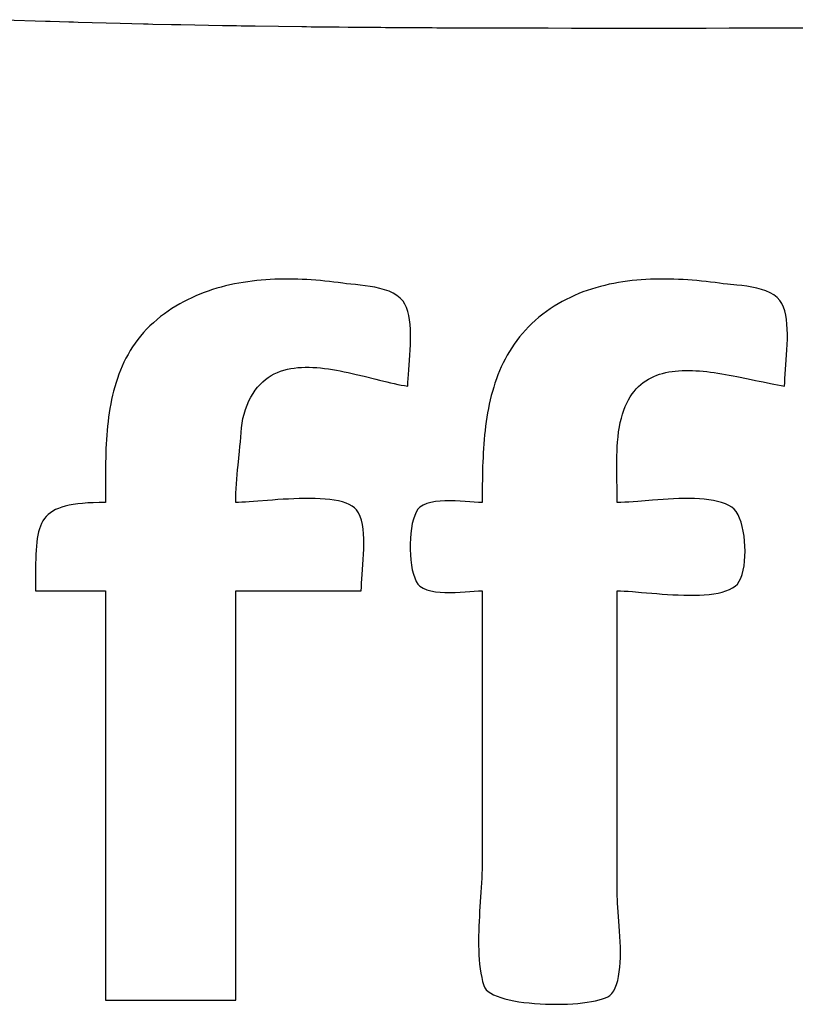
# Model space of a CAD drawing. Header units: inches. Extents: x 0 to 16, y 0 to 10.
# Tile 11 of 38: x 13.7592 to 13.8311, y 1.3084 to 1.3996. Entities that reach past the tile are written whole.
import ezdxf

# ---------------------------------------------------------------- set-up
doc = ezdxf.new("R2010")
doc.units = ezdxf.units.IN
doc.header["$LTSCALE"] = 0.935
doc.header["$MEASUREMENT"] = 0
doc.layers.get('0').update_dxf_attribs({"linetype": 'CONTINUOUS'})

msp = doc.modelspace()

# ---------------------------------------------------------------- linework, layer by layer
at = {"color": 2, "linetype": 'Continuous'}
for p, q in [((13.757739, 1.399623), (13.76162, 1.399489)), ((13.76162, 1.399489), (13.762052, 1.399475)), ((13.762052, 1.399475), (13.763777, 1.399422)), ((13.763777, 1.399422), (13.764209, 1.399409)), ((13.764209, 1.399409), (13.76464, 1.399396)), ((13.76464, 1.399396), (13.767229, 1.399324)), ((13.767229, 1.399324), (13.768523, 1.39929)), ((13.768523, 1.39929), (13.770681, 1.399238)), ((13.770681, 1.399238), (13.771113, 1.399228)), ((13.771113, 1.399228), (13.771544, 1.399218)), ((13.771544, 1.399218), (13.77327, 1.39918)), ((13.77327, 1.39918), (13.773702, 1.399171)), ((13.773702, 1.399171), (13.774133, 1.399162)), ((13.774133, 1.399162), (13.778017, 1.39909)), ((13.778017, 1.39909), (13.778881, 1.399076)), ((13.778881, 1.399076), (13.779312, 1.399069)), ((13.779312, 1.399069), (13.779744, 1.399062)), ((13.779744, 1.399062), (13.780175, 1.399055)), ((13.780175, 1.399055), (13.781038, 1.399042)), ((13.781038, 1.399042), (13.783196, 1.399012)), ((13.783196, 1.399012), (13.785353, 1.398985)), ((13.785353, 1.398985), (13.785785, 1.39898)), ((13.785785, 1.39898), (13.786216, 1.398975)), ((13.786216, 1.398975), (13.786648, 1.39897)), ((13.786648, 1.39897), (13.787079, 1.398965)), ((13.787079, 1.398965), (13.788373, 1.398952)), ((13.788373, 1.398952), (13.788805, 1.398948)), ((13.788805, 1.398948), (13.789667, 1.39894)), ((13.789667, 1.39894), (13.790099, 1.398936)), ((13.790099, 1.398936), (13.79053, 1.398932)), ((13.79053, 1.398932), (13.791824, 1.398922)), ((13.791824, 1.398922), (13.792686, 1.398915)), ((13.792686, 1.398915), (13.793118, 1.398912)), ((13.793118, 1.398912), (13.794842, 1.3989)), ((13.794842, 1.3989), (13.795274, 1.398898)), ((13.795274, 1.398898), (13.795705, 1.398895)), ((13.795705, 1.398895), (13.796136, 1.398893)), ((13.796136, 1.398893), (13.796567, 1.39889)), ((13.796567, 1.39889), (13.797429, 1.398886)), ((13.797429, 1.398886), (13.79786, 1.398883)), ((13.79786, 1.398883), (13.800015, 1.398874)), ((13.800015, 1.398874), (13.800877, 1.398871)), ((13.800877, 1.398871), (13.801307, 1.398869)), ((13.801307, 1.398869), (13.803031, 1.398864)), ((13.803031, 1.398864), (13.804753, 1.398859)), ((13.804753, 1.398859), (13.805615, 1.398857)), ((13.805615, 1.398857), (13.806906, 1.398855)), ((13.806906, 1.398855), (13.807767, 1.398854)), ((13.807767, 1.398854), (13.808197, 1.398853)), ((13.808197, 1.398853), (13.810349, 1.398851)), ((13.810349, 1.398851), (13.821094, 1.398851)), ((13.821094, 1.398851), (13.822811, 1.398852)), ((13.822811, 1.398852), (13.824956, 1.398853)), ((13.824956, 1.398853), (13.827528, 1.398854)), ((13.827528, 1.398854), (14.540042, 1.398855)), ((13.778293, 1.374953), (13.777889, 1.374849)), ((13.778699, 1.375048), (13.778293, 1.374953)), ((13.779107, 1.375134), (13.778699, 1.375048)), ((13.779518, 1.375213), (13.779107, 1.375134)), ((13.779931, 1.375283), (13.779518, 1.375213)), ((13.780345, 1.375345), (13.779931, 1.375283)), ((13.780762, 1.3754), (13.780345, 1.375345)), ((13.781179, 1.375447), (13.780762, 1.3754)), ((13.781598, 1.375488), (13.781179, 1.375447)), ((13.782019, 1.375521), (13.781598, 1.375488)), ((13.78244, 1.375547), (13.782019, 1.375521)), ((13.782861, 1.375566), (13.78244, 1.375547)), ((13.783284, 1.375579), (13.782861, 1.375566)), ((13.783706, 1.375586), (13.783284, 1.375579)), ((13.784129, 1.375587), (13.783706, 1.375586)), ((13.784552, 1.375582), (13.784129, 1.375587)), ((13.784975, 1.375572), (13.784552, 1.375582)), ((13.785397, 1.375556), (13.784975, 1.375572)), ((13.785818, 1.375534), (13.785397, 1.375556)), ((13.786239, 1.375508), (13.785818, 1.375534)), ((13.786659, 1.375477), (13.786239, 1.375508)), ((13.787077, 1.375442), (13.786659, 1.375477)), ((13.787494, 1.375402), (13.787077, 1.375442)), ((13.78791, 1.375358), (13.787494, 1.375402)), ((13.788324, 1.37531), (13.78791, 1.375358)), ((13.788736, 1.375258), (13.788324, 1.37531)), ((13.789146, 1.375203), (13.788736, 1.375258)), ((13.789507, 1.375158), (13.789146, 1.375203)), ((13.789902, 1.375116), (13.789507, 1.375158)), ((13.790324, 1.375073), (13.789902, 1.375116)), ((13.790766, 1.375026), (13.790324, 1.375073)), ((13.79122, 1.374971), (13.790766, 1.375026)), ((13.79168, 1.374906), (13.79122, 1.374971)), ((13.792139, 1.374825), (13.79168, 1.374906)), ((13.813026, 1.374905), (13.812617, 1.374791)), ((13.813438, 1.375008), (13.813026, 1.374905)), ((13.813853, 1.375103), (13.813438, 1.375008)), ((13.81427, 1.375188), (13.813853, 1.375103)), ((13.81469, 1.375264), (13.81427, 1.375188)), ((13.815112, 1.375332), (13.81469, 1.375264)), ((13.815536, 1.375391), (13.815112, 1.375332)), ((13.815961, 1.375442), (13.815536, 1.375391)), ((13.816388, 1.375486), (13.815961, 1.375442)), ((13.816817, 1.375521), (13.816388, 1.375486)), ((13.817246, 1.37555), (13.816817, 1.375521)), ((13.817676, 1.375571), (13.817246, 1.37555)), ((13.818106, 1.375585), (13.817676, 1.375571)), ((13.818537, 1.375593), (13.818106, 1.375585)), ((13.818968, 1.375594), (13.818537, 1.375593)), ((13.819399, 1.37559), (13.818968, 1.375594)), ((13.819829, 1.375579), (13.819399, 1.37559)), ((13.820259, 1.375563), (13.819829, 1.375579)), ((13.820688, 1.375541), (13.820259, 1.375563)), ((13.821115, 1.375514), (13.820688, 1.375541)), ((13.821542, 1.375482), (13.821115, 1.375514)), ((13.821967, 1.375446), (13.821542, 1.375482)), ((13.82239, 1.375405), (13.821967, 1.375446)), ((13.822812, 1.37536), (13.82239, 1.375405)), ((13.823231, 1.375311), (13.822812, 1.37536)), ((13.823647, 1.375259), (13.823231, 1.375311)), ((13.824061, 1.375203), (13.823647, 1.375259)), ((13.824415, 1.37516), (13.824061, 1.375203)), ((13.824805, 1.37512), (13.824415, 1.37516)), ((13.825669, 1.375035), (13.824805, 1.37512)), ((13.826126, 1.374984), (13.825669, 1.375035)), ((13.82659, 1.374922), (13.826126, 1.374984)), ((13.827054, 1.374845), (13.82659, 1.374922)), ((13.775534, 1.374031), (13.775154, 1.373861)), ((13.775917, 1.374192), (13.775534, 1.374031)), ((13.776305, 1.374342), (13.775917, 1.374192)), ((13.776696, 1.374483), (13.776305, 1.374342)), ((13.777091, 1.374614), (13.776696, 1.374483)), ((13.777488, 1.374736), (13.777091, 1.374614)), ((13.777889, 1.374849), (13.777488, 1.374736)), ((13.79259, 1.374726), (13.792139, 1.374825)), ((13.793026, 1.374605), (13.79259, 1.374726)), ((13.79344, 1.374459), (13.793026, 1.374605)), ((13.793826, 1.374284), (13.79344, 1.374459)), ((13.794175, 1.374077), (13.793826, 1.374284)), ((13.794481, 1.373833), (13.794175, 1.374077)), ((13.810626, 1.374072), (13.81024, 1.373896)), ((13.811016, 1.374237), (13.810626, 1.374072)), ((13.811411, 1.374392), (13.811016, 1.374237)), ((13.811809, 1.374535), (13.811411, 1.374392)), ((13.812211, 1.374668), (13.811809, 1.374535)), ((13.812617, 1.374791), (13.812211, 1.374668)), ((13.82751, 1.374751), (13.827054, 1.374845)), ((13.82795, 1.374635), (13.82751, 1.374751)), ((13.828367, 1.374494), (13.82795, 1.374635)), ((13.828754, 1.374325), (13.828367, 1.374494)), ((13.829102, 1.374124), (13.828754, 1.374325)), ((13.829404, 1.373887), (13.829102, 1.374124)), ((13.773677, 1.373073), (13.77332, 1.372849)), ((13.77404, 1.373287), (13.773677, 1.373073)), ((13.774406, 1.373489), (13.77404, 1.373287)), ((13.774778, 1.37368), (13.774406, 1.373489)), ((13.775154, 1.373861), (13.774778, 1.37368)), ((13.794738, 1.373551), (13.794481, 1.373833)), ((13.794918, 1.373269), (13.794738, 1.373551)), ((13.795067, 1.372948), (13.794918, 1.373269)), ((13.808745, 1.373076), (13.808385, 1.372841)), ((13.809111, 1.373299), (13.808745, 1.373076)), ((13.809482, 1.37351), (13.809111, 1.373299)), ((13.809859, 1.373709), (13.809482, 1.37351)), ((13.81024, 1.373896), (13.809859, 1.373709)), ((13.829653, 1.373611), (13.829404, 1.373887)), ((13.829834, 1.373324), (13.829653, 1.373611)), ((13.829983, 1.372999), (13.829834, 1.373324)), ((13.77262, 1.372366), (13.772279, 1.372107)), ((13.772967, 1.372613), (13.77262, 1.372366)), ((13.77332, 1.372849), (13.772967, 1.372613)), ((13.795187, 1.372593), (13.795067, 1.372948)), ((13.79528, 1.372208), (13.795187, 1.372593)), ((13.795349, 1.371797), (13.79528, 1.372208)), ((13.807682, 1.372332), (13.807331, 1.372052)), ((13.80803, 1.372593), (13.807682, 1.372332)), ((13.808385, 1.372841), (13.80803, 1.372593)), ((13.830102, 1.37264), (13.829983, 1.372999)), ((13.830196, 1.372251), (13.830102, 1.37264)), ((13.830265, 1.371837), (13.830196, 1.372251)), ((13.771606, 1.371545), (13.771285, 1.371246)), ((13.771943, 1.371836), (13.771606, 1.371545)), ((13.772279, 1.372107), (13.771943, 1.371836)), ((13.795397, 1.371364), (13.795349, 1.371797)), ((13.795425, 1.370913), (13.795397, 1.371364)), ((13.806674, 1.371469), (13.806368, 1.371167)), ((13.806995, 1.371764), (13.806674, 1.371469)), ((13.807331, 1.372052), (13.806995, 1.371764)), ((13.830312, 1.371401), (13.830265, 1.371837)), ((13.83034, 1.370948), (13.830312, 1.371401)), ((13.77069, 1.370627), (13.770416, 1.370306)), ((13.77098, 1.37094), (13.77069, 1.370627)), ((13.771285, 1.371246), (13.77098, 1.37094)), ((13.795436, 1.37045), (13.795425, 1.370913)), ((13.795434, 1.369977), (13.795436, 1.37045)), ((13.805796, 1.370544), (13.80553, 1.370223)), ((13.806075, 1.370859), (13.805796, 1.370544)), ((13.806368, 1.371167), (13.806075, 1.370859)), ((13.830352, 1.370481), (13.83034, 1.370948)), ((13.830349, 1.370006), (13.830352, 1.370481)), ((13.76991, 1.369645), (13.769678, 1.369305)), ((13.770156, 1.369979), (13.76991, 1.369645)), ((13.770416, 1.370306), (13.770156, 1.369979)), ((13.795396, 1.36902), (13.79542, 1.369498)), ((13.79542, 1.369498), (13.795434, 1.369977)), ((13.805036, 1.369563), (13.804809, 1.369224)), ((13.805277, 1.369896), (13.805036, 1.369563)), ((13.80553, 1.370223), (13.805277, 1.369896)), ((13.830311, 1.369044), (13.830335, 1.369525)), ((13.830335, 1.369525), (13.830349, 1.370006)), ((13.769253, 1.368607), (13.76906, 1.368249)), ((13.769459, 1.368959), (13.769253, 1.368607)), ((13.769678, 1.369305), (13.769459, 1.368959)), ((13.795332, 1.368076), (13.795366, 1.368544)), ((13.795366, 1.368544), (13.795396, 1.36902)), ((13.804388, 1.36853), (13.804196, 1.368176)), ((13.804593, 1.36888), (13.804388, 1.36853)), ((13.804809, 1.369224), (13.804593, 1.36888)), ((13.830247, 1.368096), (13.830281, 1.368566)), ((13.830281, 1.368566), (13.830311, 1.369044)), ((13.768879, 1.367886), (13.76871, 1.367518)), ((13.76906, 1.368249), (13.768879, 1.367886)), ((13.795261, 1.36718), (13.795332, 1.368076)), ((13.804014, 1.367816), (13.803843, 1.367452)), ((13.804196, 1.368176), (13.804014, 1.367816)), ((13.830145, 1.366771), (13.830247, 1.368096)), ((13.768406, 1.366768), (13.76827, 1.366386)), ((13.768552, 1.367145), (13.768406, 1.366768)), ((13.76871, 1.367518), (13.768552, 1.367145)), ((13.782527, 1.36664), (13.782808, 1.366793)), ((13.782808, 1.366793), (13.783099, 1.366927)), ((13.783099, 1.366927), (13.783397, 1.367044)), ((13.783397, 1.367044), (13.783704, 1.367143)), ((13.783704, 1.367143), (13.784017, 1.367226)), ((13.784017, 1.367226), (13.784338, 1.367293)), ((13.784338, 1.367293), (13.784665, 1.367345)), ((13.784665, 1.367345), (13.784998, 1.367382)), ((13.784998, 1.367382), (13.785337, 1.367407)), ((13.785337, 1.367407), (13.785681, 1.367418)), ((13.785681, 1.367418), (13.786029, 1.367418)), ((13.786029, 1.367418), (13.786381, 1.367407)), ((13.786381, 1.367407), (13.786738, 1.367385)), ((13.786738, 1.367385), (13.787097, 1.367353)), ((13.787097, 1.367353), (13.787459, 1.367312)), ((13.787459, 1.367312), (13.787823, 1.367263)), ((13.787823, 1.367263), (13.788189, 1.367207)), ((13.788189, 1.367207), (13.788557, 1.367144)), ((13.788557, 1.367144), (13.788925, 1.367075)), ((13.788925, 1.367075), (13.789294, 1.367)), ((13.789294, 1.367), (13.789663, 1.366922)), ((13.789663, 1.366922), (13.790031, 1.366839)), ((13.790031, 1.366839), (13.790398, 1.366754)), ((13.790398, 1.366754), (13.791128, 1.366577)), ((13.795204, 1.366365), (13.79523, 1.36676)), ((13.79523, 1.36676), (13.795261, 1.36718)), ((13.803531, 1.366711), (13.80339, 1.366333)), ((13.803682, 1.367084), (13.803531, 1.366711)), ((13.803843, 1.367452), (13.803682, 1.367084)), ((13.818244, 1.366676), (13.818516, 1.366771)), ((13.818516, 1.366771), (13.818794, 1.366854)), ((13.818794, 1.366854), (13.819079, 1.366924)), ((13.819079, 1.366924), (13.81937, 1.366983)), ((13.81937, 1.366983), (13.819667, 1.367031)), ((13.819667, 1.367031), (13.819969, 1.367069)), ((13.819969, 1.367069), (13.820277, 1.367096)), ((13.820277, 1.367096), (13.82059, 1.367114)), ((13.82059, 1.367114), (13.820907, 1.367123)), ((13.820907, 1.367123), (13.821229, 1.367123)), ((13.821229, 1.367123), (13.821555, 1.367116)), ((13.821555, 1.367116), (13.821884, 1.3671)), ((13.821884, 1.3671), (13.822217, 1.367077)), ((13.822217, 1.367077), (13.822553, 1.367048)), ((13.822553, 1.367048), (13.822891, 1.367012)), ((13.822891, 1.367012), (13.823233, 1.366971)), ((13.823233, 1.366971), (13.823576, 1.366924)), ((13.823576, 1.366924), (13.823921, 1.366873)), ((13.823921, 1.366873), (13.824268, 1.366817)), ((13.824268, 1.366817), (13.824616, 1.366757)), ((13.824616, 1.366757), (13.824964, 1.366694)), ((13.824964, 1.366694), (13.825314, 1.366628)), ((13.83012, 1.366373), (13.830145, 1.366771)), ((13.768144, 1.366), (13.768028, 1.36561)), ((13.76827, 1.366386), (13.768144, 1.366)), ((13.781267, 1.365568), (13.781497, 1.365826)), ((13.781497, 1.365826), (13.781739, 1.366061)), ((13.781739, 1.366061), (13.781992, 1.366275)), ((13.781992, 1.366275), (13.782254, 1.366468)), ((13.782254, 1.366468), (13.782527, 1.36664)), ((13.791128, 1.366577), (13.792205, 1.366308)), ((13.792205, 1.366308), (13.792556, 1.36622)), ((13.792556, 1.36622), (13.793247, 1.366052)), ((13.793247, 1.366052), (13.793585, 1.365974)), ((13.793585, 1.365974), (13.793917, 1.3659)), ((13.793917, 1.3659), (13.794243, 1.365831)), ((13.794243, 1.365831), (13.794563, 1.365768)), ((13.795181, 1.365664), (13.795187, 1.365998)), ((13.795187, 1.365998), (13.795204, 1.366365)), ((13.803259, 1.365952), (13.803136, 1.365568)), ((13.80339, 1.366333), (13.803259, 1.365952)), ((13.816559, 1.365625), (13.816775, 1.36582)), ((13.816775, 1.36582), (13.816999, 1.365999)), ((13.816999, 1.365999), (13.817232, 1.366163)), ((13.817232, 1.366163), (13.817473, 1.366312)), ((13.817473, 1.366312), (13.817722, 1.366447)), ((13.817722, 1.366447), (13.81798, 1.366568)), ((13.81798, 1.366568), (13.818244, 1.366676)), ((13.825314, 1.366628), (13.825664, 1.36656)), ((13.825664, 1.36656), (13.826711, 1.366345)), ((13.826711, 1.366345), (13.827406, 1.366198)), ((13.827406, 1.366198), (13.827751, 1.366124)), ((13.827751, 1.366124), (13.828094, 1.366052)), ((13.828094, 1.366052), (13.828773, 1.365912)), ((13.828773, 1.365912), (13.829109, 1.365845)), ((13.829109, 1.365845), (13.829442, 1.365781)), ((13.829442, 1.365781), (13.829771, 1.365721)), ((13.830096, 1.365664), (13.830102, 1.366002)), ((13.830102, 1.366002), (13.83012, 1.366373)), ((13.767921, 1.365217), (13.767824, 1.36482)), ((13.768028, 1.36561), (13.767921, 1.365217)), ((13.780646, 1.364653), (13.78084, 1.364982)), ((13.78084, 1.364982), (13.781048, 1.365287)), ((13.781048, 1.365287), (13.781267, 1.365568)), ((13.794563, 1.365768), (13.794876, 1.365712)), ((13.794876, 1.365712), (13.795181, 1.365664)), ((13.803023, 1.365179), (13.802917, 1.364788)), ((13.803136, 1.365568), (13.803023, 1.365179)), ((13.815794, 1.364679), (13.81597, 1.364941)), ((13.81597, 1.364941), (13.816157, 1.365186)), ((13.816157, 1.365186), (13.816353, 1.365414)), ((13.816353, 1.365414), (13.816559, 1.365625)), ((13.829771, 1.365721), (13.830096, 1.365664)), ((13.767654, 1.364016), (13.767581, 1.363611)), ((13.767735, 1.364419), (13.767654, 1.364016)), ((13.767824, 1.36482), (13.767735, 1.364419)), ((13.780295, 1.363916), (13.780464, 1.364298)), ((13.780464, 1.364298), (13.780646, 1.364653)), ((13.802731, 1.363995), (13.802649, 1.363594)), ((13.80282, 1.364393), (13.802731, 1.363995)), ((13.802917, 1.364788), (13.80282, 1.364393)), ((13.815329, 1.36378), (13.815473, 1.364099)), ((13.815473, 1.364099), (13.815628, 1.364398)), ((13.815628, 1.364398), (13.815794, 1.364679)), ((13.767516, 1.363202), (13.767458, 1.362792)), ((13.767581, 1.363611), (13.767516, 1.363202)), ((13.779907, 1.362658), (13.780009, 1.363084)), ((13.780009, 1.363084), (13.780141, 1.363508)), ((13.780141, 1.363508), (13.780295, 1.363916)), ((13.802574, 1.363191), (13.802506, 1.362786)), ((13.802649, 1.363594), (13.802574, 1.363191)), ((13.814968, 1.362706), (13.815076, 1.363085)), ((13.815076, 1.363085), (13.815197, 1.363442)), ((13.815197, 1.363442), (13.815329, 1.36378)), ((13.767406, 1.362379), (13.767361, 1.361965)), ((13.767458, 1.362792), (13.767406, 1.362379)), ((13.779772, 1.361802), (13.77983, 1.362231)), ((13.77983, 1.362231), (13.779907, 1.362658)), ((13.802445, 1.362378), (13.802389, 1.361968)), ((13.802506, 1.362786), (13.802445, 1.362378)), ((13.814788, 1.361886), (13.814872, 1.362307)), ((13.814872, 1.362307), (13.814968, 1.362706)), ((13.767321, 1.361549), (13.767287, 1.361132)), ((13.767361, 1.361965), (13.767321, 1.361549)), ((13.779693, 1.360939), (13.779728, 1.361371)), ((13.779728, 1.361371), (13.779772, 1.361802)), ((13.80234, 1.361557), (13.802296, 1.361144)), ((13.802389, 1.361968), (13.80234, 1.361557)), ((13.814661, 1.360979), (13.814718, 1.361444)), ((13.814718, 1.361444), (13.814788, 1.361886)), ((13.767258, 1.360714), (13.767234, 1.360295)), ((13.767287, 1.361132), (13.767258, 1.360714)), ((13.779629, 1.360068), (13.779662, 1.360504)), ((13.779662, 1.360504), (13.779693, 1.360939)), ((13.802223, 1.360314), (13.802194, 1.359897)), ((13.802257, 1.360729), (13.802223, 1.360314)), ((13.802296, 1.361144), (13.802257, 1.360729)), ((13.81459, 1.360062), (13.814617, 1.360491)), ((13.814617, 1.360491), (13.814661, 1.360979)), ((13.767197, 1.359456), (13.767185, 1.359037)), ((13.767213, 1.359876), (13.767197, 1.359456)), ((13.767234, 1.360295), (13.767213, 1.359876)), ((13.779456, 1.358333), (13.77959, 1.359629)), ((13.77959, 1.359629), (13.779629, 1.360068)), ((13.802169, 1.359479), (13.802148, 1.359061)), ((13.802194, 1.359897), (13.802169, 1.359479)), ((13.814556, 1.359202), (13.81457, 1.359633)), ((13.81457, 1.359633), (13.81459, 1.360062)), ((13.767175, 1.358617), (13.767168, 1.358198)), ((13.767185, 1.359037), (13.767175, 1.358617)), ((13.80213, 1.358643), (13.802115, 1.358224)), ((13.802148, 1.359061), (13.80213, 1.358643)), ((13.814545, 1.358339), (13.814548, 1.358771)), ((13.814548, 1.358771), (13.814556, 1.359202)), ((13.767168, 1.358198), (13.767161, 1.357361)), ((13.779372, 1.357477), (13.779413, 1.357905)), ((13.779413, 1.357905), (13.779456, 1.358333)), ((13.802104, 1.357805), (13.802095, 1.357386)), ((13.802115, 1.358224), (13.802104, 1.357805)), ((13.814545, 1.357907), (13.814545, 1.358339)), ((13.814554, 1.357042), (13.814545, 1.357907)), ((13.76716, 1.356945), (13.767159, 1.35653)), ((13.767161, 1.357361), (13.76716, 1.356945)), ((13.779301, 1.356621), (13.779334, 1.357049)), ((13.779334, 1.357049), (13.779372, 1.357477)), ((13.802088, 1.356968), (13.802084, 1.35655)), ((13.802095, 1.357386), (13.802088, 1.356968)), ((13.814567, 1.356179), (13.814554, 1.357042)), ((13.767159, 1.35653), (13.767162, 1.354887)), ((13.779238, 1.355325), (13.779252, 1.355759)), ((13.779252, 1.355759), (13.779273, 1.356191)), ((13.779273, 1.356191), (13.779301, 1.356621)), ((13.802084, 1.35655), (13.802079, 1.355716)), ((13.814572, 1.355747), (13.814567, 1.356179)), ((13.814577, 1.355317), (13.814572, 1.355747)), ((13.765516, 1.354843), (13.765036, 1.354807)), ((13.766029, 1.354868), (13.765516, 1.354843)), ((13.766577, 1.354883), (13.766029, 1.354868)), ((13.767162, 1.354887), (13.766577, 1.354883)), ((13.779232, 1.354887), (13.779238, 1.355325)), ((13.779495, 1.354892), (13.779232, 1.354887)), ((13.779795, 1.354904), (13.779495, 1.354892)), ((13.780128, 1.354923), (13.779795, 1.354904)), ((13.780491, 1.354948), (13.780128, 1.354923)), ((13.781296, 1.355009), (13.780491, 1.354948)), ((13.782187, 1.35508), (13.781296, 1.355009)), ((13.782656, 1.355115), (13.782187, 1.35508)), ((13.783138, 1.355149), (13.782656, 1.355115)), ((13.783628, 1.35518), (13.783138, 1.355149)), ((13.784125, 1.355208), (13.783628, 1.35518)), ((13.784625, 1.355231), (13.784125, 1.355208)), ((13.785125, 1.355248), (13.784625, 1.355231)), ((13.785621, 1.355257), (13.785125, 1.355248)), ((13.786112, 1.355258), (13.785621, 1.355257)), ((13.786594, 1.35525), (13.786112, 1.355258)), ((13.787064, 1.355231), (13.786594, 1.35525)), ((13.787518, 1.3552), (13.787064, 1.355231)), ((13.787954, 1.355156), (13.787518, 1.3552)), ((13.788369, 1.355098), (13.787954, 1.355156)), ((13.78876, 1.355025), (13.788369, 1.355098)), ((13.789124, 1.354935), (13.78876, 1.355025)), ((13.789457, 1.354827), (13.789124, 1.354935)), ((13.789757, 1.354701), (13.789457, 1.354827)), ((13.797323, 1.354896), (13.796942, 1.354786)), ((13.797735, 1.354972), (13.797323, 1.354896)), ((13.798171, 1.355019), (13.797735, 1.354972)), ((13.798625, 1.355041), (13.798171, 1.355019)), ((13.79909, 1.355043), (13.798625, 1.355041)), ((13.79956, 1.35503), (13.79909, 1.355043)), ((13.800026, 1.355006), (13.79956, 1.35503)), ((13.800483, 1.354976), (13.800026, 1.355006)), ((13.800923, 1.354944), (13.800483, 1.354976)), ((13.801341, 1.354916), (13.800923, 1.354944)), ((13.801728, 1.354895), (13.801341, 1.354916)), ((13.802078, 1.354887), (13.801728, 1.354895)), ((13.802079, 1.355716), (13.802078, 1.354887)), ((13.814578, 1.354887), (13.814577, 1.355317)), ((13.814915, 1.354892), (13.814578, 1.354887)), ((13.815278, 1.354906), (13.814915, 1.354892)), ((13.815665, 1.354928), (13.815278, 1.354906)), ((13.816072, 1.354955), (13.815665, 1.354928)), ((13.816499, 1.354987), (13.816072, 1.354955)), ((13.817867, 1.355098), (13.816499, 1.354987)), ((13.818345, 1.355135), (13.817867, 1.355098)), ((13.818829, 1.35517), (13.818345, 1.355135)), ((13.819317, 1.355201), (13.818829, 1.35517)), ((13.819807, 1.355226), (13.819317, 1.355201)), ((13.820296, 1.355245), (13.819807, 1.355226)), ((13.820782, 1.355256), (13.820296, 1.355245)), ((13.821262, 1.355258), (13.820782, 1.355256)), ((13.821734, 1.355249), (13.821262, 1.355258)), ((13.822196, 1.355227), (13.821734, 1.355249)), ((13.822644, 1.355192), (13.822196, 1.355227)), ((13.823078, 1.355142), (13.822644, 1.355192)), ((13.823493, 1.355075), (13.823078, 1.355142)), ((13.823888, 1.35499), (13.823493, 1.355075)), ((13.824261, 1.354886), (13.823888, 1.35499)), ((13.824608, 1.354762), (13.824261, 1.354886)), ((13.762057, 1.353936), (13.761854, 1.353771)), ((13.762284, 1.354087), (13.762057, 1.353936)), ((13.762533, 1.354223), (13.762284, 1.354087)), ((13.762807, 1.354345), (13.762533, 1.354223)), ((13.763107, 1.354454), (13.762807, 1.354345)), ((13.763435, 1.354549), (13.763107, 1.354454)), ((13.76379, 1.354632), (13.763435, 1.354549)), ((13.764174, 1.354702), (13.76379, 1.354632)), ((13.764589, 1.354761), (13.764174, 1.354702)), ((13.765036, 1.354807), (13.764589, 1.354761)), ((13.790021, 1.354554), (13.789757, 1.354701)), ((13.790245, 1.354386), (13.790021, 1.354554)), ((13.790427, 1.354196), (13.790245, 1.354386)), ((13.790612, 1.353918), (13.790427, 1.354196)), ((13.790762, 1.353597), (13.790612, 1.353918)), ((13.795961, 1.354005), (13.79582, 1.353694)), ((13.796122, 1.354257), (13.795961, 1.354005)), ((13.796303, 1.354444), (13.796122, 1.354257)), ((13.7966, 1.354637), (13.796303, 1.354444)), ((13.796942, 1.354786), (13.7966, 1.354637)), ((13.824928, 1.354615), (13.824608, 1.354762)), ((13.825218, 1.354444), (13.824928, 1.354615)), ((13.825423, 1.35427), (13.825218, 1.354444)), ((13.82561, 1.354038), (13.825423, 1.35427)), ((13.825779, 1.353753), (13.82561, 1.354038)), ((13.761365, 1.353181), (13.76124, 1.352951)), ((13.761509, 1.353393), (13.761365, 1.353181)), ((13.761671, 1.35359), (13.761509, 1.353393)), ((13.761854, 1.353771), (13.761671, 1.35359)), ((13.790882, 1.353239), (13.790762, 1.353597)), ((13.790973, 1.352848), (13.790882, 1.353239)), ((13.7957, 1.353333), (13.795599, 1.352929)), ((13.79582, 1.353694), (13.7957, 1.353333)), ((13.825929, 1.353423), (13.825779, 1.353753)), ((13.82606, 1.353054), (13.825929, 1.353423)), ((13.826172, 1.352651), (13.82606, 1.353054)), ((13.760957, 1.352161), (13.760891, 1.351861)), ((13.761037, 1.352442), (13.760957, 1.352161)), ((13.76113, 1.352705), (13.761037, 1.352442)), ((13.76124, 1.352951), (13.76113, 1.352705)), ((13.791039, 1.35243), (13.790973, 1.352848)), ((13.791082, 1.351988), (13.791039, 1.35243)), ((13.795518, 1.35249), (13.795458, 1.352025)), ((13.795599, 1.352929), (13.795518, 1.35249)), ((13.826264, 1.352223), (13.826172, 1.352651)), ((13.826336, 1.351774), (13.826264, 1.352223)), ((13.760793, 1.351206), (13.760759, 1.35085)), ((13.760836, 1.351543), (13.760793, 1.351206)), ((13.760891, 1.351861), (13.760836, 1.351543)), ((13.791105, 1.351529), (13.791082, 1.351988)), ((13.791112, 1.351057), (13.791105, 1.351529)), ((13.795418, 1.351539), (13.795398, 1.351043)), ((13.795458, 1.352025), (13.795418, 1.351539)), ((13.826388, 1.351311), (13.826336, 1.351774)), ((13.82642, 1.350841), (13.826388, 1.351311)), ((13.760733, 1.350473), (13.760715, 1.350077)), ((13.760759, 1.35085), (13.760733, 1.350473)), ((13.791085, 1.350093), (13.791104, 1.350577)), ((13.791104, 1.350577), (13.791112, 1.351057)), ((13.795398, 1.351043), (13.795398, 1.350542)), ((13.795398, 1.350542), (13.795418, 1.350045)), ((13.826419, 1.349905), (13.82643, 1.350371)), ((13.82643, 1.350371), (13.82642, 1.350841)), ((13.760703, 1.349659), (13.760696, 1.349221)), ((13.760715, 1.350077), (13.760703, 1.349659)), ((13.791025, 1.349137), (13.791058, 1.349612)), ((13.791058, 1.349612), (13.791085, 1.350093)), ((13.795418, 1.350045), (13.795458, 1.34956)), ((13.795458, 1.34956), (13.795518, 1.349094)), ((13.826332, 1.349016), (13.826386, 1.349451)), ((13.826386, 1.349451), (13.826419, 1.349905)), ((13.760696, 1.349221), (13.760693, 1.348761)), ((13.760693, 1.348761), (13.760693, 1.348279)), ((13.790954, 1.348225), (13.79099, 1.348673)), ((13.79099, 1.348673), (13.791025, 1.349137)), ((13.795518, 1.349094), (13.795599, 1.348656)), ((13.795599, 1.348656), (13.7957, 1.348252)), ((13.826156, 1.348225), (13.826255, 1.348605)), ((13.826255, 1.348605), (13.826332, 1.349016)), ((13.760693, 1.348279), (13.760696, 1.347248)), ((13.790895, 1.347399), (13.790922, 1.347799)), ((13.790922, 1.347799), (13.790954, 1.348225)), ((13.7957, 1.348252), (13.79582, 1.347891)), ((13.79582, 1.347891), (13.795961, 1.34758)), ((13.795961, 1.34758), (13.796122, 1.347327)), ((13.825719, 1.347333), (13.825888, 1.347582)), ((13.825888, 1.347582), (13.826033, 1.347882)), ((13.826033, 1.347882), (13.826156, 1.348225)), ((13.760696, 1.347248), (13.760696, 1.346697)), ((13.760696, 1.346697), (13.767162, 1.346697)), ((13.767162, 1.346697), (13.767162, 1.308765)), ((13.779232, 1.346697), (13.79087, 1.346697)), ((13.779232, 1.308765), (13.779232, 1.346697)), ((13.79087, 1.346697), (13.790877, 1.34703)), ((13.790877, 1.34703), (13.790895, 1.347399)), ((13.796122, 1.347327), (13.796303, 1.34714)), ((13.796303, 1.34714), (13.7966, 1.346948)), ((13.7966, 1.346948), (13.796942, 1.346799)), ((13.796942, 1.346799), (13.797323, 1.346689)), ((13.797323, 1.346689), (13.797735, 1.346613)), ((13.800483, 1.346609), (13.800923, 1.346641)), ((13.800923, 1.346641), (13.801341, 1.346669)), ((13.801341, 1.346669), (13.801728, 1.34669)), ((13.801728, 1.34669), (13.802078, 1.346697)), ((13.802078, 1.346697), (13.802078, 1.321696)), ((13.814578, 1.346697), (13.814888, 1.346692)), ((13.814578, 1.318679), (13.814578, 1.346697)), ((13.814888, 1.346692), (13.815228, 1.346678)), ((13.815228, 1.346678), (13.815598, 1.346657)), ((13.815598, 1.346657), (13.815993, 1.346629)), ((13.815993, 1.346629), (13.816848, 1.34656)), ((13.82431, 1.346582), (13.824662, 1.346689)), ((13.824662, 1.346689), (13.824984, 1.346817)), ((13.824984, 1.346817), (13.825273, 1.346967)), ((13.825273, 1.346967), (13.825526, 1.34714)), ((13.825526, 1.34714), (13.825719, 1.347333)), ((13.797735, 1.346613), (13.798171, 1.346566)), ((13.798171, 1.346566), (13.798625, 1.346544)), ((13.798625, 1.346544), (13.79909, 1.346542)), ((13.79909, 1.346542), (13.79956, 1.346555)), ((13.79956, 1.346555), (13.800026, 1.346579)), ((13.800026, 1.346579), (13.800483, 1.346609)), ((13.816848, 1.34656), (13.818255, 1.346442)), ((13.818255, 1.346442), (13.818746, 1.346405)), ((13.818746, 1.346405), (13.819243, 1.346371)), ((13.819243, 1.346371), (13.819743, 1.346341)), ((13.819743, 1.346341), (13.820243, 1.346317)), ((13.820243, 1.346317), (13.820742, 1.3463)), ((13.820742, 1.3463), (13.821235, 1.346291)), ((13.821235, 1.346291), (13.82172, 1.346293)), ((13.82172, 1.346293), (13.822195, 1.346305)), ((13.822195, 1.346305), (13.822656, 1.34633)), ((13.822656, 1.34633), (13.823101, 1.346369)), ((13.823101, 1.346369), (13.823527, 1.346423)), ((13.823527, 1.346423), (13.823931, 1.346493)), ((13.823931, 1.346493), (13.82431, 1.346582)), ((13.802074, 1.321305), (13.802065, 1.320904)), ((13.802078, 1.321696), (13.802074, 1.321305)), ((13.80205, 1.320493), (13.80203, 1.320075)), ((13.802065, 1.320904), (13.80205, 1.320493)), ((13.802007, 1.31965), (13.801953, 1.31878)), ((13.80203, 1.320075), (13.802007, 1.31965)), ((13.801953, 1.31878), (13.801835, 1.31699)), ((13.814583, 1.318407), (13.814578, 1.318679)), ((13.814597, 1.318095), (13.814583, 1.318407)), ((13.814618, 1.317749), (13.814597, 1.318095)), ((13.814646, 1.317372), (13.814618, 1.317749)), ((13.801809, 1.316537), (13.801785, 1.316083)), ((13.801835, 1.31699), (13.801809, 1.316537)), ((13.814745, 1.316092), (13.814646, 1.317372)), ((13.801765, 1.315629), (13.80175, 1.315176)), ((13.801785, 1.316083), (13.801765, 1.315629)), ((13.814778, 1.315629), (13.814745, 1.316092)), ((13.814809, 1.315154), (13.814778, 1.315629)), ((13.80174, 1.314725), (13.801736, 1.314277)), ((13.80175, 1.315176), (13.80174, 1.314725)), ((13.814837, 1.31467), (13.814809, 1.315154)), ((13.801736, 1.314277), (13.801739, 1.313832)), ((13.801739, 1.313832), (13.80175, 1.313392)), ((13.814858, 1.314183), (13.814837, 1.31467)), ((13.814873, 1.313695), (13.814858, 1.314183)), ((13.80175, 1.313392), (13.801769, 1.312956)), ((13.801769, 1.312956), (13.801798, 1.312527)), ((13.814878, 1.313211), (13.814873, 1.313695)), ((13.814873, 1.312733), (13.814878, 1.313211)), ((13.801798, 1.312527), (13.801837, 1.312104)), ((13.801837, 1.312104), (13.801887, 1.311689)), ((13.814825, 1.311816), (13.814856, 1.312267)), ((13.814856, 1.312267), (13.814873, 1.312733)), ((13.801887, 1.311689), (13.801949, 1.311283)), ((13.801949, 1.311283), (13.802024, 1.310885)), ((13.814715, 1.310974), (13.814778, 1.311384)), ((13.814778, 1.311384), (13.814825, 1.311816)), ((13.802024, 1.310885), (13.802112, 1.310498)), ((13.802112, 1.310498), (13.802215, 1.310122)), ((13.802215, 1.310122), (13.802302, 1.309926)), ((13.814407, 1.30992), (13.814531, 1.310239)), ((13.814531, 1.310239), (13.814633, 1.310591)), ((13.814633, 1.310591), (13.814715, 1.310974)), ((13.802302, 1.309926), (13.802441, 1.309743)), ((13.802441, 1.309743), (13.802628, 1.309573)), ((13.802628, 1.309573), (13.802861, 1.309414)), ((13.802861, 1.309414), (13.803135, 1.309268)), ((13.803135, 1.309268), (13.803448, 1.309133)), ((13.813887, 1.309208), (13.814086, 1.309401)), ((13.814086, 1.309401), (13.814259, 1.309639)), ((13.814259, 1.309639), (13.814407, 1.30992)), ((13.767162, 1.308765), (13.779232, 1.308765)), ((13.803448, 1.309133), (13.803796, 1.30901)), ((13.803796, 1.30901), (13.804176, 1.308898)), ((13.804176, 1.308898), (13.804584, 1.308798)), ((13.804584, 1.308798), (13.805017, 1.30871)), ((13.805017, 1.30871), (13.805472, 1.308632)), ((13.805472, 1.308632), (13.805945, 1.308565)), ((13.805945, 1.308565), (13.806432, 1.30851)), ((13.806432, 1.30851), (13.806931, 1.308465)), ((13.806931, 1.308465), (13.807438, 1.30843)), ((13.807438, 1.30843), (13.80795, 1.308406)), ((13.80795, 1.308406), (13.808463, 1.308393)), ((13.808463, 1.308393), (13.808974, 1.308389)), ((13.808974, 1.308389), (13.809479, 1.308396)), ((13.809479, 1.308396), (13.809976, 1.308412)), ((13.809976, 1.308412), (13.81046, 1.308439)), ((13.81046, 1.308439), (13.810929, 1.308475)), ((13.810929, 1.308475), (13.811379, 1.30852)), ((13.811379, 1.30852), (13.811806, 1.308575)), ((13.811806, 1.308575), (13.812207, 1.308639)), ((13.812207, 1.308639), (13.81258, 1.308711)), ((13.81258, 1.308711), (13.81292, 1.308793)), ((13.81292, 1.308793), (13.813224, 1.308884)), ((13.813224, 1.308884), (13.813489, 1.308983)), ((13.813489, 1.308983), (13.813711, 1.309091)), ((13.813711, 1.309091), (13.813887, 1.309208))]:
    msp.add_line(p, q, dxfattribs=at)

doc.saveas('drawing.dxf')
